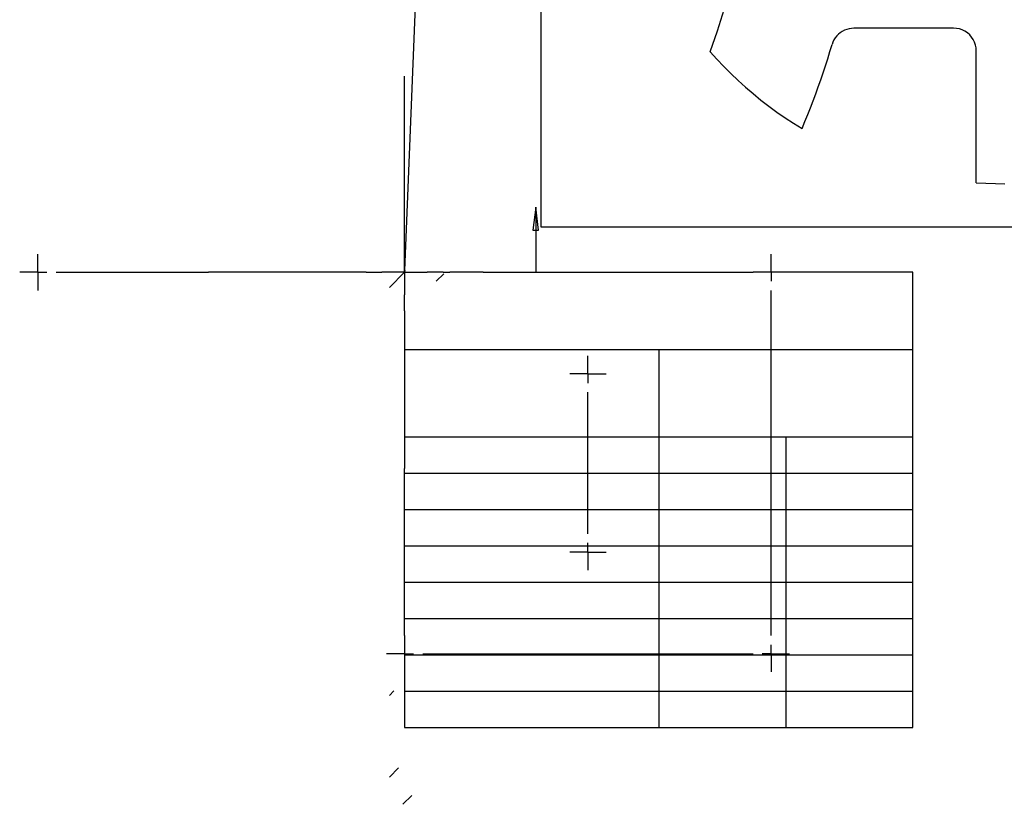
# Model space of a CAD drawing. Extents: x -1077 to 53, y -1488 to -1083.
# Tile 1 of 45: x -1077 to -968, y -1488 to -1401. Entities that reach past the tile are written whole.
import ezdxf

# ---------------------------------------------------------------- set-up
doc = ezdxf.new("R2010")
doc.units = 0
doc.layers.add('Layer0', color=7, linetype='Continuous', true_color=0xffffff)

msp = doc.modelspace()

# ---------------------------------------------------------------- linework, layer by layer
at = {"layer": 'Layer0'}
for p, q in [((-1019.56, -1137.06), (-1019.56, -1424.06)), ((-1034.55, -1428.88), (-1024.43, -1181.73)), ((-1000.1, -1402.48), (-999.37, -1400.15)), ((-986.1, -1402.42), (-986.34, -1402.54)), ((-985.86, -1402.32), (-986.1, -1402.42)), ((-985.6, -1402.25), (-985.86, -1402.32)), ((-985.34, -1402.21), (-985.6, -1402.25)), ((-985.07, -1402.2), (-985.34, -1402.21)), ((-974.08, -1402.2), (-985.07, -1402.2)), ((-973.75, -1402.22), (-974.08, -1402.2)), ((-973.43, -1402.28), (-973.75, -1402.22)), ((-973.12, -1402.39), (-973.43, -1402.28)), ((-972.83, -1402.53), (-973.12, -1402.39)), ((-1000.9, -1404.79), (-1000.1, -1402.48)), ((-987.26, -1403.49), (-987.38, -1403.73)), ((-987.12, -1403.26), (-987.26, -1403.49)), ((-986.95, -1403.05), (-987.12, -1403.26)), ((-986.77, -1402.86), (-986.95, -1403.05)), ((-986.56, -1402.69), (-986.77, -1402.86)), ((-986.34, -1402.54), (-986.56, -1402.69)), ((-972.56, -1402.71), (-972.83, -1402.53)), ((-972.31, -1402.93), (-972.56, -1402.71)), ((-972.1, -1403.17), (-972.31, -1402.93)), ((-971.91, -1403.45), (-972.1, -1403.17)), ((-971.77, -1403.74), (-971.91, -1403.45)), ((-987.7, -1404.76), (-987.47, -1403.98)), ((-987.38, -1403.73), (-987.47, -1403.98)), ((-971.67, -1404.05), (-971.77, -1403.74)), ((-971.6, -1404.37), (-971.67, -1404.05)), ((-971.58, -1404.7), (-971.6, -1404.37)), ((-1000.9, -1404.79), (-1000.16, -1405.61)), ((-1000.16, -1405.61), (-999.4, -1406.41)), ((-988.2, -1406.32), (-987.95, -1405.55)), ((-987.95, -1405.55), (-987.7, -1404.76)), ((-971.58, -1419.22), (-971.58, -1404.7)), ((-999.4, -1406.41), (-998.62, -1407.19)), ((-988.46, -1407.1), (-988.2, -1406.32)), ((-1034.56, -1418.26), (-1034.56, -1407.46)), ((-998.62, -1407.19), (-997.82, -1407.95)), ((-988.72, -1407.88), (-988.46, -1407.1)), ((-997.82, -1407.95), (-997, -1408.69)), ((-997, -1408.69), (-996.16, -1409.4)), ((-989.27, -1409.42), (-988.99, -1408.65)), ((-988.99, -1408.65), (-988.72, -1407.88)), ((-996.16, -1409.4), (-995.3, -1410.1)), ((-989.56, -1410.19), (-989.27, -1409.42)), ((-995.3, -1410.1), (-994.43, -1410.77)), ((-994.43, -1410.77), (-993.54, -1411.42)), ((-990.15, -1411.71), (-989.85, -1410.95)), ((-989.85, -1410.95), (-989.56, -1410.19)), ((-993.54, -1411.42), (-992.63, -1412.05)), ((-992.63, -1412.05), (-991.71, -1412.65)), ((-990.46, -1412.47), (-990.15, -1411.71)), ((-991.71, -1412.65), (-990.77, -1413.23)), ((-990.77, -1413.23), (-990.46, -1412.47)), ((-1034.56, -1420.31), (-1034.56, -1418.26)), ((-971.58, -1419.22), (-970.53, -1419.27)), ((-970.53, -1419.27), (-969.48, -1419.3)), ((-969.48, -1419.3), (-968.44, -1419.31)), ((-1034.56, -1420.42), (-1034.56, -1420.31)), ((-1034.56, -1424.06), (-1034.56, -1420.42)), ((-1020.11, -1421.91), (-1020.42, -1424.41)), ((-1020.11, -1421.91), (-1020.11, -1424.41)), ((-1019.8, -1424.41), (-1020.11, -1421.91)), ((-1034.56, -1424.69), (-1034.56, -1424.06)), ((-1019.56, -1424.06), (-809.56, -1424.06)), ((-1034.56, -1424.81), (-1034.56, -1424.69)), ((-1034.56, -1425.56), (-1034.56, -1424.81)), ((-1020.42, -1424.41), (-1020.11, -1424.41)), ((-1020.11, -1424.41), (-1019.8, -1424.41)), ((-1020.11, -1424.41), (-1020.11, -1429.06)), ((-1034.56, -1426.56), (-1034.56, -1425.56)), ((-1074.96, -1428.06), (-1074.96, -1427.06)), ((-1034.56, -1426.94), (-1034.56, -1426.56)), ((-1034.56, -1427.06), (-1034.56, -1426.94)), ((-1034.56, -1427.36), (-1034.56, -1427.06)), ((-1034.56, -1427.81), (-1034.56, -1427.36)), ((-994.16, -1428.06), (-994.16, -1427.06)), ((-1074.96, -1429.06), (-1074.96, -1428.06)), ((-1034.58, -1428.88), (-1034.56, -1428.06)), ((-1034.56, -1428.06), (-1034.56, -1427.81)), ((-994.16, -1429.06), (-994.16, -1428.06)), ((-1075.96, -1429.06), (-1076.96, -1429.06)), ((-1074.96, -1429.06), (-1075.96, -1429.06)), ((-1074.96, -1429.06), (-1074.96, -1430.06)), ((-1074.96, -1429.06), (-1073.96, -1429.06)), ((-1072.96, -1429.06), (-1056.16, -1429.06)), ((-1045.36, -1429.06), (-1056.16, -1429.06)), ((-1043.31, -1429.06), (-1045.36, -1429.06)), ((-1043.2, -1429.06), (-1043.31, -1429.06)), ((-1039.56, -1429.06), (-1043.2, -1429.06)), ((-1038.94, -1429.06), (-1039.56, -1429.06)), ((-1038.81, -1429.06), (-1038.94, -1429.06)), ((-1038.81, -1429.06), (-1038.06, -1429.06)), ((-1038.06, -1429.06), (-1037.06, -1429.06)), ((-1036.68, -1429.06), (-1037.06, -1429.06)), ((-1036.56, -1429.06), (-1036.68, -1429.06)), ((-1036.26, -1429.06), (-1036.56, -1429.06)), ((-1035.81, -1429.06), (-1036.26, -1429.06)), ((-1034.56, -1429.06), (-1036.24, -1430.74)), ((-1035.56, -1429.06), (-1035.81, -1429.06)), ((-1034.56, -1429.06), (-1035.56, -1429.06)), ((-1034.56, -1429.06), (-1034.58, -1428.88)), ((-1034.58, -1428.88), (-1034.55, -1428.88)), ((-1034.52, -1428.89), (-1034.56, -1429.06)), ((-1034.56, -1429.06), (-1034.56, -1430.06)), ((-1034.56, -1429.06), (-1033.56, -1429.06)), ((-1034.55, -1428.88), (-1034.52, -1428.89)), ((-1033.56, -1429.06), (-1033.31, -1429.06)), ((-1033.31, -1429.06), (-1032.86, -1429.06)), ((-1032.86, -1429.06), (-1032.56, -1429.06)), ((-1032.56, -1429.06), (-1032.44, -1429.06)), ((-1032.44, -1429.06), (-1032.06, -1429.06)), ((-1031.06, -1429.06), (-1032.06, -1429.06)), ((-1030.24, -1429.24), (-1031.07, -1430.06)), ((-1030.31, -1429.06), (-1031.06, -1429.06)), ((-1030.31, -1429.06), (-1030.19, -1429.06)), ((-1030.19, -1429.06), (-1029.56, -1429.06)), ((-1025.92, -1429.06), (-1029.56, -1429.06)), ((-1025.92, -1429.06), (-1025.81, -1429.06)), ((-1025.81, -1429.06), (-1023.76, -1429.06)), ((-1023.76, -1429.06), (-1020.11, -1429.06)), ((-1020.11, -1429.06), (-1012.96, -1429.06)), ((-1012.96, -1429.06), (-996.16, -1429.06)), ((-995.16, -1429.06), (-996.16, -1429.06)), ((-994.16, -1429.06), (-995.16, -1429.06)), ((-994.16, -1429.06), (-994.16, -1430.06)), ((-993.16, -1429.06), (-994.16, -1429.06)), ((-992.16, -1429.06), (-993.16, -1429.06)), ((-978.56, -1429.06), (-992.16, -1429.06)), ((-978.56, -1437.56), (-978.56, -1429.06)), ((-1074.96, -1430.06), (-1074.96, -1431.06)), ((-1034.56, -1430.06), (-1034.56, -1430.31)), ((-1034.56, -1430.31), (-1034.56, -1430.76)), ((-1034.56, -1430.76), (-1034.56, -1431.06)), ((-1034.56, -1431.06), (-1034.56, -1431.19)), ((-1034.56, -1431.19), (-1034.56, -1431.56)), ((-1034.56, -1432.56), (-1034.56, -1431.56)), ((-994.16, -1437.56), (-994.16, -1431.06)), ((-1034.56, -1433.31), (-1034.56, -1432.56)), ((-1034.56, -1433.31), (-1034.56, -1433.44)), ((-1034.56, -1433.44), (-1034.56, -1434.06)), ((-1034.56, -1434.06), (-1034.56, -1437.56)), ((-1034.56, -1437.56), (-1006.56, -1437.56)), ((-1034.56, -1437.56), (-1034.56, -1437.7)), ((-1034.56, -1437.7), (-1034.56, -1437.81)), ((-1034.56, -1437.81), (-1034.56, -1439.86)), ((-1006.56, -1437.56), (-1006.56, -1447.19)), ((-1006.56, -1437.56), (-994.16, -1437.56)), ((-994.16, -1447.19), (-994.16, -1437.56)), ((-994.16, -1437.56), (-978.56, -1437.56)), ((-978.56, -1447.19), (-978.56, -1437.56)), ((-1014.36, -1439.26), (-1014.36, -1438.26)), ((-1014.36, -1440.26), (-1014.36, -1439.26)), ((-1034.56, -1439.86), (-1034.56, -1447.19)), ((-1015.36, -1440.26), (-1016.36, -1440.26)), ((-1014.36, -1440.26), (-1015.36, -1440.26)), ((-1014.36, -1440.26), (-1014.36, -1441.26)), ((-1014.36, -1440.26), (-1013.36, -1440.26)), ((-1013.36, -1440.26), (-1012.36, -1440.26)), ((-1014.36, -1447.19), (-1014.36, -1442.26)), ((-1034.56, -1447.19), (-1014.36, -1447.19)), ((-1034.56, -1447.19), (-1034.56, -1450.66)), ((-1014.36, -1447.19), (-1006.56, -1447.19)), ((-1014.36, -1451.19), (-1014.36, -1447.19)), ((-1006.56, -1447.19), (-1006.56, -1451.19)), ((-1006.56, -1447.19), (-994.16, -1447.19)), ((-994.16, -1451.19), (-994.16, -1447.19)), ((-994.16, -1447.19), (-992.56, -1447.19)), ((-992.56, -1447.19), (-992.56, -1451.19)), ((-992.56, -1447.19), (-978.56, -1447.19)), ((-978.56, -1451.19), (-978.56, -1447.19)), ((-1034.56, -1451.19), (-1034.56, -1450.66)), ((-1034.56, -1451.19), (-1014.36, -1451.19)), ((-1034.56, -1455.19), (-1034.56, -1451.19)), ((-1014.36, -1451.19), (-1006.56, -1451.19)), ((-1014.36, -1455.19), (-1014.36, -1451.19)), ((-1006.56, -1451.19), (-1006.56, -1455.19)), ((-1006.56, -1451.19), (-994.16, -1451.19)), ((-994.16, -1455.19), (-994.16, -1451.19)), ((-994.16, -1451.19), (-992.56, -1451.19)), ((-992.56, -1451.19), (-992.56, -1455.19)), ((-992.56, -1451.19), (-978.56, -1451.19)), ((-978.56, -1455.19), (-978.56, -1451.19)), ((-1034.56, -1455.19), (-1014.36, -1455.19)), ((-1034.56, -1459.19), (-1034.56, -1455.19)), ((-1014.36, -1457.86), (-1014.36, -1455.19)), ((-1014.36, -1455.19), (-1006.56, -1455.19)), ((-1006.56, -1455.19), (-994.16, -1455.19)), ((-1006.56, -1455.19), (-1006.56, -1459.19)), ((-994.16, -1459.19), (-994.16, -1455.19)), ((-994.16, -1455.19), (-992.56, -1455.19)), ((-992.56, -1455.19), (-992.56, -1459.19)), ((-992.56, -1455.19), (-978.56, -1455.19)), ((-978.56, -1459.19), (-978.56, -1455.19)), ((-1034.56, -1459.19), (-1014.36, -1459.19)), ((-1034.56, -1463.19), (-1034.56, -1459.19)), ((-1015.36, -1459.86), (-1016.36, -1459.86)), ((-1014.36, -1459.86), (-1015.36, -1459.86)), ((-1014.36, -1459.19), (-1014.36, -1458.86)), ((-1014.36, -1459.86), (-1014.36, -1459.19)), ((-1014.36, -1459.19), (-1006.56, -1459.19)), ((-1014.36, -1459.86), (-1014.36, -1460.86)), ((-1014.36, -1459.86), (-1013.36, -1459.86)), ((-1013.36, -1459.86), (-1012.36, -1459.86)), ((-1006.56, -1459.19), (-994.16, -1459.19)), ((-1006.56, -1459.19), (-1006.56, -1463.19)), ((-994.16, -1463.19), (-994.16, -1459.19)), ((-994.16, -1459.19), (-992.56, -1459.19)), ((-992.56, -1459.19), (-992.56, -1463.19)), ((-992.56, -1459.19), (-978.56, -1459.19)), ((-978.56, -1463.19), (-978.56, -1459.19)), ((-1014.36, -1460.86), (-1014.36, -1461.86)), ((-1034.56, -1463.19), (-1006.56, -1463.19)), ((-1034.56, -1467.19), (-1034.56, -1463.19)), ((-1006.56, -1463.19), (-994.16, -1463.19)), ((-1006.56, -1463.19), (-1006.56, -1467.19)), ((-994.16, -1467.19), (-994.16, -1463.19)), ((-994.16, -1463.19), (-992.56, -1463.19)), ((-992.56, -1463.19), (-978.56, -1463.19)), ((-992.56, -1463.19), (-992.56, -1467.19)), ((-978.56, -1467.19), (-978.56, -1463.19)), ((-1034.56, -1467.19), (-1006.56, -1467.19)), ((-1034.56, -1469.06), (-1034.56, -1467.19)), ((-1006.56, -1467.19), (-994.16, -1467.19)), ((-1006.56, -1467.19), (-1006.56, -1471.06)), ((-994.16, -1469.06), (-994.16, -1467.19)), ((-994.16, -1467.19), (-992.56, -1467.19)), ((-992.56, -1467.19), (-978.56, -1467.19)), ((-992.56, -1467.19), (-992.56, -1471.06)), ((-978.56, -1471.19), (-978.56, -1467.19)), ((-1034.56, -1469.06), (-1034.56, -1470.06)), ((-1034.56, -1470.06), (-1034.56, -1471.06)), ((-994.16, -1471.06), (-994.16, -1470.06)), ((-1035.56, -1471.06), (-1036.56, -1471.06)), ((-1034.56, -1471.06), (-1035.56, -1471.06)), ((-1034.56, -1471.06), (-1034.56, -1471.19)), ((-1034.56, -1471.06), (-1033.56, -1471.06)), ((-1034.56, -1471.19), (-1006.56, -1471.19)), ((-1034.56, -1471.19), (-1034.56, -1472.06)), ((-1032.56, -1471.06), (-1006.56, -1471.06)), ((-1006.56, -1471.06), (-996.16, -1471.06)), ((-1006.56, -1471.06), (-1006.56, -1471.19)), ((-1006.56, -1471.19), (-1006.56, -1475.19)), ((-1006.56, -1471.19), (-994.16, -1471.19)), ((-994.16, -1471.06), (-995.16, -1471.06)), ((-994.16, -1471.06), (-994.16, -1471.19)), ((-994.16, -1471.06), (-993.16, -1471.06)), ((-994.16, -1471.19), (-994.16, -1472.06)), ((-994.16, -1471.19), (-992.56, -1471.19)), ((-993.16, -1471.06), (-992.56, -1471.06)), ((-992.56, -1471.06), (-992.16, -1471.06)), ((-992.56, -1471.06), (-992.56, -1471.19)), ((-992.56, -1471.19), (-978.56, -1471.19)), ((-992.56, -1471.19), (-992.56, -1475.19)), ((-978.56, -1475.19), (-978.56, -1471.19)), ((-1034.56, -1472.06), (-1034.56, -1473.06)), ((-994.16, -1472.06), (-994.16, -1473.06)), ((-1034.56, -1473.06), (-1034.56, -1475.19)), ((-1035.75, -1475.16), (-1036.24, -1475.65)), ((-1034.56, -1475.19), (-1034.56, -1479.19)), ((-1034.56, -1475.19), (-1006.56, -1475.19)), ((-1006.56, -1475.19), (-992.56, -1475.19)), ((-1006.56, -1475.19), (-1006.56, -1479.19)), ((-992.56, -1475.19), (-978.56, -1475.19)), ((-992.56, -1475.19), (-992.56, -1479.19)), ((-978.56, -1479.19), (-978.56, -1475.19)), ((-1034.56, -1479.19), (-1006.56, -1479.19)), ((-1006.56, -1479.19), (-992.56, -1479.19)), ((-992.56, -1479.19), (-978.56, -1479.19)), ((-1035.24, -1483.63), (-1036.24, -1484.63)), ((-1033.78, -1486.66), (-1034.76, -1487.63))]:
    msp.add_line(p, q, dxfattribs=at)

doc.saveas('drawing.dxf')
